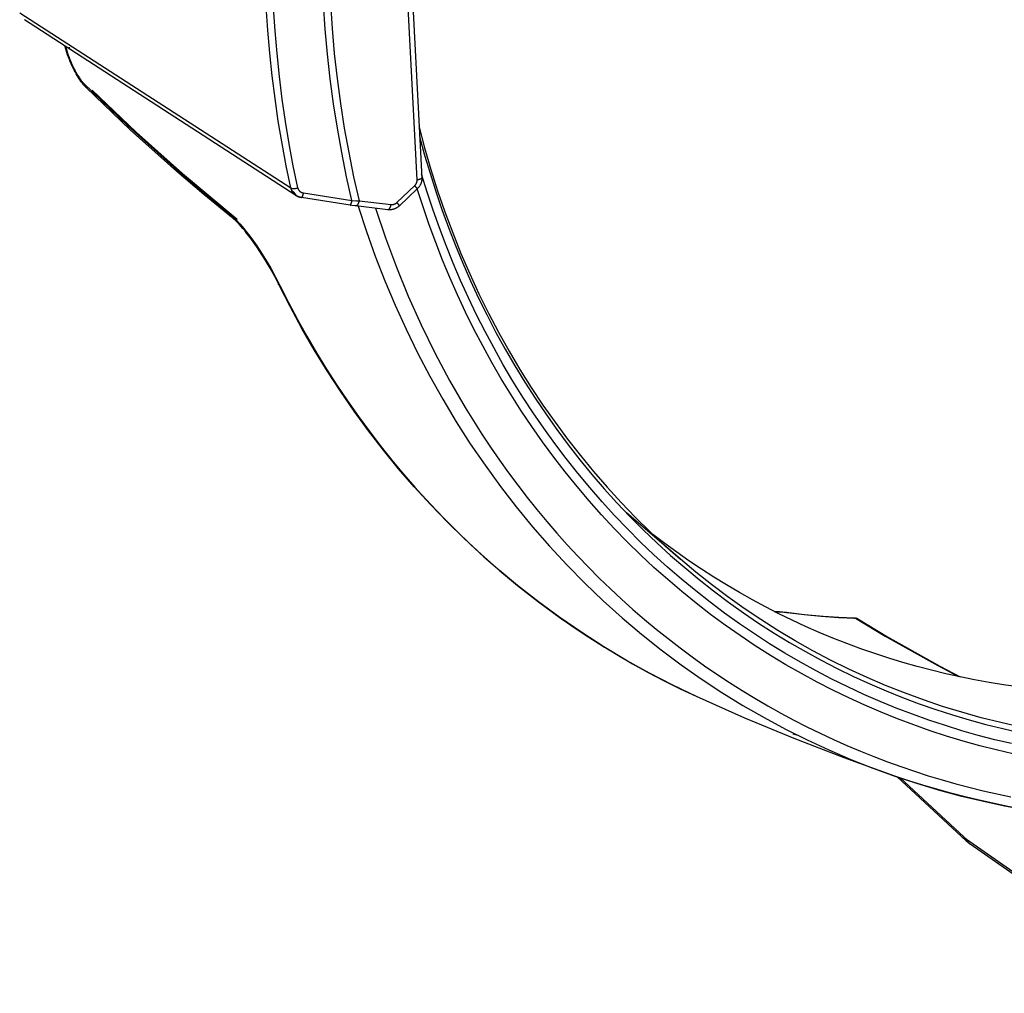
# Model space of a CAD drawing. Header units: millimetres. Extents: x -5878 to -4878, y 4408 to 5408.
# Tile 4 of 119: x -5675 to -5561, y 4587 to 4700. Entities that reach past the tile are written whole.
import ezdxf

# ---------------------------------------------------------------- set-up
doc = ezdxf.new("R2010")
doc.units = ezdxf.units.MM
doc.layers.add('SHOW Mini_Safetyfree Holder', color=7, linetype='Continuous', true_color=0x000000)

msp = doc.modelspace()

# ---------------------------------------------------------------- linework, layer by layer
at = {"layer": 'SHOW Mini_Safetyfree Holder', "color": 18, "lineweight": -3, "true_color": 0x000000}
for points in [[(-5636.275, 4678.902), (-5636.898, 4681.658), (-5637.461, 4684.443), (-5637.964, 4687.255), (-5638.406, 4690.091), (-5638.785, 4692.95), (-5639.103, 4695.828), (-5639.357, 4698.725), (-5639.548, 4701.638), (-5639.675, 4704.563), (-5639.737, 4707.499), (-5639.736, 4710.444), (-5639.671, 4713.395), (-5639.541, 4716.349), (-5639.348, 4719.304), (-5639.091, 4722.258), (-5638.771, 4725.208)], [(-5637.957, 4725.421), (-5638.285, 4722.455), (-5638.548, 4719.485), (-5638.747, 4716.514), (-5638.881, 4713.544), (-5638.95, 4710.577), (-5638.954, 4707.616), (-5638.892, 4704.663), (-5638.765, 4701.722), (-5638.574, 4698.794), (-5638.318, 4695.881), (-5637.998, 4692.987), (-5637.614, 4690.113), (-5637.167, 4687.263), (-5636.659, 4684.437), (-5636.088, 4681.639), (-5635.458, 4678.87)], [(-5630.468, 4725.082), (-5628.21, 4681.52)], [(-5628.754, 4681.281), (-5631.021, 4724.881)], [(-5643.355, 4680.357), (-5643.881, 4682.906), (-5644.358, 4685.476), (-5644.786, 4688.067), (-5645.165, 4690.677), (-5645.493, 4693.304), (-5645.771, 4695.947), (-5645.998, 4698.604), (-5646.174, 4701.274), (-5646.298, 4703.954), (-5646.371, 4706.643), (-5646.391, 4709.34), (-5646.361, 4712.042), (-5646.278, 4714.749), (-5646.144, 4717.457), (-5645.958, 4720.166), (-5645.721, 4722.874)], [(-5642.533, 4680.354), (-5643.056, 4682.893), (-5643.531, 4685.454), (-5643.957, 4688.035), (-5644.333, 4690.635), (-5644.66, 4693.252), (-5644.936, 4695.884), (-5645.161, 4698.531), (-5645.336, 4701.19), (-5645.459, 4703.86), (-5645.531, 4706.539), (-5645.551, 4709.225), (-5645.52, 4711.917), (-5645.437, 4714.613), (-5645.303, 4717.311), (-5645.118, 4720.009), (-5644.881, 4722.706)], [(-5674.664, 4700.592), (-5643.355, 4680.357)], [(-5642.751, 4679.488), (-5674.111, 4699.802)], [(-5669.301, 4696.291), (-5669.446, 4696.78)], [(-5669.401, 4696.751), (-5669.24, 4696.21)], [(-5669.378, 4696.736), (-5669.217, 4696.195)], [(-5668.958, 4696.629), (-5668.891, 4696.421)], [(-5669.301, 4696.291), (-5669.3, 4696.288), (-5669.299, 4696.285), (-5669.298, 4696.282), (-5669.297, 4696.28), (-5669.296, 4696.277), (-5669.294, 4696.274), (-5669.293, 4696.271), (-5669.292, 4696.269), (-5669.29, 4696.266), (-5669.289, 4696.263), (-5669.287, 4696.261), (-5669.286, 4696.258), (-5669.284, 4696.255), (-5669.282, 4696.253), (-5669.28, 4696.25), (-5669.279, 4696.248), (-5669.277, 4696.245), (-5669.275, 4696.243), (-5669.273, 4696.24), (-5669.27, 4696.238), (-5669.268, 4696.235), (-5669.266, 4696.233), (-5669.264, 4696.231), (-5669.261, 4696.228), (-5669.259, 4696.226), (-5669.256, 4696.224), (-5669.251, 4696.219), (-5669.246, 4696.215), (-5669.24, 4696.21)], [(-5666.982, 4691.952), (-5667.058, 4692.029), (-5667.131, 4692.107), (-5667.204, 4692.188), (-5667.275, 4692.272), (-5667.346, 4692.358), (-5667.416, 4692.447), (-5667.555, 4692.633), (-5667.675, 4692.804), (-5667.794, 4692.982), (-5667.912, 4693.168), (-5668.028, 4693.361), (-5668.144, 4693.562), (-5668.257, 4693.769), (-5668.368, 4693.982), (-5668.477, 4694.199), (-5668.594, 4694.444), (-5668.706, 4694.693), (-5668.815, 4694.945), (-5668.919, 4695.199), (-5669.024, 4695.473), (-5669.123, 4695.746), (-5669.215, 4696.019), (-5669.301, 4696.291)], [(-5669.24, 4696.21), (-5669.235, 4696.206), (-5669.229, 4696.203), (-5669.223, 4696.199), (-5669.217, 4696.195)], [(-5669.217, 4696.195), (-5669.138, 4695.942), (-5669.053, 4695.693), (-5668.965, 4695.447), (-5668.871, 4695.206), (-5668.774, 4694.967), (-5668.674, 4694.734), (-5668.572, 4694.509), (-5668.47, 4694.294), (-5668.369, 4694.091), (-5668.269, 4693.899), (-5668.169, 4693.717), (-5668.07, 4693.544), (-5667.97, 4693.379), (-5667.87, 4693.22), (-5667.769, 4693.068), (-5667.667, 4692.922), (-5667.563, 4692.782), (-5667.511, 4692.715), (-5667.458, 4692.65), (-5667.405, 4692.588), (-5667.352, 4692.528), (-5667.299, 4692.471), (-5667.246, 4692.417)], [(-5666.983, 4691.953), (-5667.006, 4691.977), (-5667.029, 4692.002), (-5667.05, 4692.027), (-5667.071, 4692.053), (-5667.091, 4692.08), (-5667.11, 4692.108), (-5667.128, 4692.136), (-5667.145, 4692.165), (-5667.161, 4692.195), (-5667.176, 4692.225), (-5667.191, 4692.256), (-5667.204, 4692.287), (-5667.216, 4692.319), (-5667.227, 4692.351), (-5667.237, 4692.384), (-5667.246, 4692.417)], [(-5667.246, 4692.417), (-5662.179, 4687.553), (-5656.808, 4682.733), (-5650.503, 4677.449)], [(-5650.187, 4676.98), (-5653.398, 4679.616), (-5656.51, 4682.264), (-5661.898, 4687.086), (-5666.982, 4691.952)], [(-5666.295, 4691.651), (-5661.22, 4686.811), (-5655.842, 4682.014), (-5649.528, 4676.756)], [(-5628.557, 4687.527), (-5627.891, 4684.999), (-5627.166, 4682.498), (-5626.383, 4680.024), (-5625.541, 4677.581), (-5624.642, 4675.168), (-5623.686, 4672.786), (-5622.673, 4670.438), (-5621.604, 4668.124), (-5620.497, 4665.878), (-5619.339, 4663.672), (-5618.131, 4661.507), (-5616.875, 4659.384), (-5615.571, 4657.304), (-5614.22, 4655.268), (-5612.822, 4653.275), (-5611.38, 4651.327), (-5609.893, 4649.425), (-5608.363, 4647.569), (-5606.79, 4645.76), (-5605.176, 4643.998), (-5603.521, 4642.285), (-5601.826, 4640.621), (-5600.092, 4639.006), (-5598.32, 4637.441)], [(-5628.457, 4686.287), (-5627.882, 4684.163), (-5627.261, 4682.049), (-5626.596, 4679.944), (-5625.885, 4677.852), (-5625.129, 4675.773), (-5624.329, 4673.709), (-5623.483, 4671.661), (-5622.592, 4669.632), (-5621.657, 4667.623), (-5620.678, 4665.634), (-5619.654, 4663.669), (-5618.587, 4661.728), (-5617.477, 4659.813), (-5616.325, 4657.925), (-5615.131, 4656.066), (-5613.895, 4654.237), (-5612.619, 4652.44), (-5611.304, 4650.676), (-5609.95, 4648.946), (-5608.558, 4647.251), (-5607.129, 4645.593), (-5605.664, 4643.973), (-5604.165, 4642.392), (-5602.631, 4640.851), (-5601.066, 4639.351), (-5599.469, 4637.893), (-5597.842, 4636.477), (-5596.186, 4635.105), (-5594.503, 4633.777), (-5592.793, 4632.495), (-5591.059, 4631.257), (-5589.301, 4630.066), (-5587.522, 4628.921), (-5585.722, 4627.823), (-5583.902, 4626.773), (-5582.065, 4625.769), (-5580.212, 4624.814), (-5578.344, 4623.906), (-5576.462, 4623.046), (-5574.569, 4622.233), (-5572.665, 4621.469), (-5570.752, 4620.751), (-5568.831, 4620.082), (-5566.904, 4619.459), (-5564.972, 4618.883), (-5563.036, 4618.353), (-5561.098, 4617.87), (-5559.158, 4617.431)], [(-5560.096, 4616.14), (-5562.008, 4616.593), (-5563.918, 4617.09), (-5565.826, 4617.631), (-5567.729, 4618.217), (-5569.628, 4618.849), (-5571.519, 4619.525), (-5573.403, 4620.247), (-5575.277, 4621.015), (-5577.141, 4621.829), (-5578.994, 4622.689), (-5580.833, 4623.594), (-5582.657, 4624.546), (-5584.466, 4625.543), (-5586.257, 4626.586), (-5588.03, 4627.674), (-5589.783, 4628.807), (-5591.514, 4629.985), (-5593.223, 4631.207), (-5594.908, 4632.473), (-5596.568, 4633.782), (-5598.202, 4635.133), (-5599.808, 4636.527), (-5601.386, 4637.962), (-5602.933, 4639.437), (-5604.449, 4640.951), (-5605.933, 4642.504), (-5607.384, 4644.095), (-5608.8, 4645.722), (-5610.182, 4647.385), (-5611.527, 4649.082), (-5612.835, 4650.813), (-5614.105, 4652.575), (-5615.337, 4654.369), (-5616.529, 4656.192), (-5617.682, 4658.043), (-5618.794, 4659.921), (-5619.864, 4661.824), (-5620.894, 4663.752), (-5621.881, 4665.702), (-5622.825, 4667.673), (-5623.727, 4669.665), (-5624.586, 4671.674), (-5625.402, 4673.701), (-5626.175, 4675.742), (-5626.904, 4677.798), (-5627.59, 4679.866), (-5628.232, 4681.945)], [(-5629.025, 4680.629), (-5629.006, 4680.647), (-5628.987, 4680.667), (-5628.969, 4680.686), (-5628.952, 4680.706), (-5628.935, 4680.727), (-5628.919, 4680.748), (-5628.904, 4680.77), (-5628.889, 4680.793), (-5628.874, 4680.816), (-5628.86, 4680.841), (-5628.846, 4680.866), (-5628.833, 4680.892), (-5628.821, 4680.92), (-5628.815, 4680.934), (-5628.809, 4680.948), (-5628.804, 4680.962), (-5628.799, 4680.977), (-5628.794, 4680.992), (-5628.789, 4681.007), (-5628.784, 4681.022), (-5628.78, 4681.038), (-5628.776, 4681.054), (-5628.772, 4681.07), (-5628.769, 4681.086), (-5628.766, 4681.103), (-5628.763, 4681.12), (-5628.76, 4681.137), (-5628.758, 4681.154), (-5628.756, 4681.171), (-5628.755, 4681.189), (-5628.754, 4681.207), (-5628.753, 4681.225), (-5628.753, 4681.244), (-5628.754, 4681.262), (-5628.754, 4681.281)], [(-5628.21, 4681.52), (-5628.21, 4681.518), (-5628.21, 4681.516), (-5628.21, 4681.515), (-5628.21, 4681.513), (-5628.21, 4681.51), (-5628.211, 4681.508), (-5628.211, 4681.506), (-5628.212, 4681.504), (-5628.212, 4681.502), (-5628.213, 4681.5), (-5628.213, 4681.498), (-5628.214, 4681.496), (-5628.215, 4681.494), (-5628.216, 4681.492), (-5628.217, 4681.49), (-5628.218, 4681.488), (-5628.219, 4681.486), (-5628.22, 4681.484), (-5628.221, 4681.481), (-5628.222, 4681.479), (-5628.224, 4681.477), (-5628.225, 4681.475), (-5628.227, 4681.473), (-5628.228, 4681.471), (-5628.23, 4681.469), (-5628.232, 4681.467), (-5628.234, 4681.464), (-5628.236, 4681.462), (-5628.238, 4681.46), (-5628.24, 4681.458), (-5628.244, 4681.454), (-5628.249, 4681.449), (-5628.254, 4681.445), (-5628.259, 4681.44), (-5628.265, 4681.436), (-5628.271, 4681.432), (-5628.277, 4681.427), (-5628.284, 4681.423), (-5628.291, 4681.419), (-5628.298, 4681.414), (-5628.305, 4681.41), (-5628.313, 4681.406), (-5628.321, 4681.402), (-5628.338, 4681.393), (-5628.357, 4681.385), (-5628.376, 4681.377), (-5628.396, 4681.369), (-5628.418, 4681.361), (-5628.44, 4681.353), (-5628.463, 4681.346), (-5628.487, 4681.338), (-5628.537, 4681.325), (-5628.589, 4681.312), (-5628.643, 4681.3), (-5628.698, 4681.29), (-5628.754, 4681.281)], [(-5628.21, 4681.52), (-5628.209, 4681.484), (-5628.208, 4681.448), (-5628.208, 4681.412), (-5628.209, 4681.376), (-5628.211, 4681.34), (-5628.214, 4681.304), (-5628.218, 4681.268), (-5628.222, 4681.232), (-5628.227, 4681.2), (-5628.232, 4681.168), (-5628.238, 4681.136), (-5628.245, 4681.104), (-5628.252, 4681.072), (-5628.26, 4681.041), (-5628.269, 4681.009), (-5628.278, 4680.978), (-5628.287, 4680.95), (-5628.296, 4680.922), (-5628.306, 4680.894), (-5628.317, 4680.866), (-5628.328, 4680.839), (-5628.339, 4680.811), (-5628.351, 4680.784), (-5628.364, 4680.757), (-5628.388, 4680.708), (-5628.414, 4680.66), (-5628.441, 4680.613), (-5628.47, 4680.566), (-5628.498, 4680.524), (-5628.528, 4680.482), (-5628.558, 4680.441), (-5628.591, 4680.401), (-5628.624, 4680.363), (-5628.658, 4680.325), (-5628.694, 4680.288), (-5628.73, 4680.252)], [(-5643.355, 4680.357), (-5643.35, 4680.354), (-5643.344, 4680.35), (-5643.338, 4680.347), (-5643.331, 4680.344), (-5643.325, 4680.34), (-5643.318, 4680.337), (-5643.311, 4680.334), (-5643.303, 4680.331), (-5643.295, 4680.329), (-5643.287, 4680.326), (-5643.278, 4680.323), (-5643.269, 4680.321), (-5643.26, 4680.318), (-5643.251, 4680.316), (-5643.231, 4680.311), (-5643.21, 4680.308), (-5643.188, 4680.304), (-5643.164, 4680.301), (-5643.14, 4680.299), (-5643.114, 4680.297), (-5643.088, 4680.295), (-5643.061, 4680.294), (-5643.032, 4680.294), (-5643.003, 4680.294), (-5642.974, 4680.295), (-5642.913, 4680.298), (-5642.85, 4680.303), (-5642.786, 4680.31), (-5642.722, 4680.319), (-5642.658, 4680.329), (-5642.595, 4680.341), (-5642.533, 4680.354)], [(-5643.355, 4680.357), (-5643.348, 4680.327), (-5643.341, 4680.298), (-5643.333, 4680.269), (-5643.324, 4680.241), (-5643.315, 4680.213), (-5643.306, 4680.186), (-5643.296, 4680.159), (-5643.286, 4680.133), (-5643.276, 4680.108), (-5643.265, 4680.084), (-5643.254, 4680.059), (-5643.242, 4680.036), (-5643.23, 4680.013), (-5643.218, 4679.99), (-5643.206, 4679.968), (-5643.194, 4679.947), (-5643.181, 4679.925), (-5643.168, 4679.905), (-5643.154, 4679.884), (-5643.14, 4679.864), (-5643.126, 4679.844), (-5643.112, 4679.825), (-5643.083, 4679.787), (-5643.053, 4679.751), (-5643.021, 4679.716), (-5642.988, 4679.681), (-5642.954, 4679.648), (-5642.919, 4679.616), (-5642.882, 4679.584), (-5642.863, 4679.569), (-5642.843, 4679.554), (-5642.824, 4679.539), (-5642.803, 4679.524), (-5642.777, 4679.506), (-5642.751, 4679.488)], [(-5643.287, 4680.137), (-5643.052, 4679.895), (-5642.826, 4679.653), (-5642.605, 4679.404)], [(-5642.533, 4680.354), (-5642.529, 4680.339), (-5642.526, 4680.324), (-5642.522, 4680.31), (-5642.517, 4680.296), (-5642.513, 4680.282), (-5642.508, 4680.268), (-5642.503, 4680.255), (-5642.498, 4680.242), (-5642.493, 4680.229), (-5642.487, 4680.217), (-5642.482, 4680.205), (-5642.476, 4680.193), (-5642.47, 4680.181), (-5642.464, 4680.17), (-5642.457, 4680.159), (-5642.451, 4680.148), (-5642.444, 4680.137), (-5642.437, 4680.126), (-5642.431, 4680.116), (-5642.424, 4680.106), (-5642.416, 4680.096), (-5642.409, 4680.086), (-5642.394, 4680.067), (-5642.378, 4680.048), (-5642.362, 4680.03), (-5642.345, 4680.013), (-5642.327, 4679.996), (-5642.309, 4679.979), (-5642.29, 4679.963), (-5642.27, 4679.947), (-5642.249, 4679.932), (-5642.227, 4679.917), (-5642.216, 4679.909), (-5642.204, 4679.902), (-5642.192, 4679.895), (-5642.18, 4679.888), (-5642.168, 4679.881), (-5642.155, 4679.874), (-5642.142, 4679.867), (-5642.128, 4679.861), (-5642.114, 4679.854), (-5642.1, 4679.848), (-5642.085, 4679.842), (-5642.07, 4679.836), (-5642.055, 4679.83), (-5642.039, 4679.825), (-5642.022, 4679.82), (-5642.006, 4679.814), (-5641.988, 4679.81), (-5641.971, 4679.805), (-5641.952, 4679.801), (-5641.934, 4679.797), (-5641.915, 4679.793), (-5641.895, 4679.79)], [(-5641.895, 4679.79), (-5641.922, 4679.678), (-5641.95, 4679.571), (-5641.965, 4679.521), (-5641.98, 4679.473), (-5641.995, 4679.429), (-5642.01, 4679.389), (-5642.017, 4679.371), (-5642.024, 4679.354), (-5642.031, 4679.338), (-5642.038, 4679.323), (-5642.045, 4679.31), (-5642.052, 4679.297), (-5642.055, 4679.292), (-5642.058, 4679.286), (-5642.061, 4679.281), (-5642.064, 4679.277), (-5642.067, 4679.272), (-5642.07, 4679.268), (-5642.073, 4679.264), (-5642.075, 4679.263), (-5642.076, 4679.261), (-5642.077, 4679.259), (-5642.079, 4679.258), (-5642.08, 4679.256), (-5642.082, 4679.255), (-5642.083, 4679.254), (-5642.084, 4679.253), (-5642.086, 4679.252), (-5642.087, 4679.25), (-5642.088, 4679.25), (-5642.09, 4679.249), (-5642.09, 4679.248), (-5642.091, 4679.248), (-5642.091, 4679.247), (-5642.092, 4679.247), (-5642.093, 4679.247), (-5642.093, 4679.246), (-5642.094, 4679.246), (-5642.095, 4679.246), (-5642.095, 4679.246), (-5642.096, 4679.245), (-5642.096, 4679.245), (-5642.097, 4679.245), (-5642.098, 4679.245), (-5642.098, 4679.245), (-5642.099, 4679.244), (-5642.099, 4679.244), (-5642.1, 4679.244), (-5642.1, 4679.244), (-5642.101, 4679.244), (-5642.102, 4679.244), (-5642.102, 4679.244), (-5642.103, 4679.244), (-5642.103, 4679.244), (-5642.104, 4679.244), (-5642.104, 4679.244), (-5642.105, 4679.244), (-5642.105, 4679.244), (-5642.106, 4679.244)], [(-5641.895, 4679.79), (-5636.275, 4678.902)], [(-5631.093, 4678.668), (-5629.025, 4680.629)], [(-5628.73, 4680.252), (-5630.797, 4678.293)], [(-5628.73, 4680.252), (-5628.73, 4680.252), (-5628.73, 4680.253), (-5628.73, 4680.253), (-5628.729, 4680.253), (-5628.729, 4680.253), (-5628.729, 4680.253), (-5628.729, 4680.254), (-5628.729, 4680.254), (-5628.729, 4680.254), (-5628.729, 4680.254), (-5628.729, 4680.255), (-5628.729, 4680.255), (-5628.729, 4680.255), (-5628.728, 4680.256), (-5628.728, 4680.256), (-5628.728, 4680.256), (-5628.728, 4680.257), (-5628.728, 4680.257), (-5628.728, 4680.257), (-5628.728, 4680.258), (-5628.728, 4680.258), (-5628.728, 4680.259), (-5628.729, 4680.259), (-5628.729, 4680.26), (-5628.729, 4680.26), (-5628.729, 4680.26), (-5628.729, 4680.261), (-5628.729, 4680.261), (-5628.729, 4680.262), (-5628.729, 4680.263), (-5628.73, 4680.265), (-5628.73, 4680.266), (-5628.731, 4680.267), (-5628.731, 4680.268), (-5628.731, 4680.269), (-5628.732, 4680.271), (-5628.733, 4680.273), (-5628.735, 4680.276), (-5628.736, 4680.28), (-5628.738, 4680.283), (-5628.74, 4680.286), (-5628.745, 4680.294), (-5628.75, 4680.302), (-5628.756, 4680.311), (-5628.763, 4680.321), (-5628.778, 4680.343), (-5628.797, 4680.367), (-5628.842, 4680.423), (-5628.897, 4680.487), (-5629.025, 4680.629)], [(-5559.932, 4614.965), (-5561.847, 4615.409), (-5563.76, 4615.897), (-5565.67, 4616.429), (-5567.577, 4617.006), (-5569.479, 4617.627), (-5571.375, 4618.292), (-5573.263, 4619.004), (-5575.143, 4619.76), (-5577.012, 4620.562), (-5578.87, 4621.41), (-5580.715, 4622.303), (-5582.546, 4623.242), (-5584.362, 4624.226), (-5586.161, 4625.256), (-5587.943, 4626.331), (-5589.704, 4627.45), (-5591.445, 4628.615), (-5593.165, 4629.823), (-5594.861, 4631.075), (-5596.532, 4632.37), (-5598.178, 4633.707), (-5599.797, 4635.086), (-5601.387, 4636.507), (-5602.949, 4637.968), (-5604.479, 4639.468), (-5605.979, 4641.008), (-5607.446, 4642.585), (-5608.879, 4644.198), (-5610.277, 4645.848), (-5611.64, 4647.532), (-5612.967, 4649.25), (-5614.257, 4651), (-5615.508, 4652.782), (-5616.721, 4654.593), (-5617.895, 4656.433), (-5619.028, 4658.3), (-5620.121, 4660.194), (-5621.173, 4662.112), (-5622.183, 4664.053), (-5623.151, 4666.016), (-5624.077, 4667.999), (-5624.961, 4670.002), (-5625.801, 4672.022), (-5626.599, 4674.058), (-5627.354, 4676.109), (-5628.066, 4678.173), (-5628.734, 4680.248)], [(-5642.106, 4679.244), (-5642.141, 4679.25), (-5642.177, 4679.257), (-5642.212, 4679.264), (-5642.247, 4679.272), (-5642.282, 4679.281), (-5642.317, 4679.291), (-5642.351, 4679.301), (-5642.385, 4679.312), (-5642.415, 4679.323), (-5642.444, 4679.333), (-5642.473, 4679.345), (-5642.502, 4679.357), (-5642.531, 4679.369), (-5642.559, 4679.382), (-5642.587, 4679.396), (-5642.615, 4679.41), (-5642.65, 4679.428), (-5642.684, 4679.447), (-5642.718, 4679.468), (-5642.751, 4679.488)], [(-5642.751, 4679.488), (-5642.72, 4679.469), (-5642.688, 4679.45), (-5642.655, 4679.432), (-5642.621, 4679.414), (-5642.596, 4679.401), (-5642.57, 4679.389), (-5642.543, 4679.377), (-5642.516, 4679.365), (-5642.488, 4679.353), (-5642.459, 4679.342), (-5642.429, 4679.332), (-5642.399, 4679.321), (-5642.367, 4679.312), (-5642.335, 4679.302), (-5642.302, 4679.294), (-5642.268, 4679.285), (-5642.233, 4679.278), (-5642.197, 4679.271), (-5642.161, 4679.264), (-5642.123, 4679.259)], [(-5642.106, 4679.244), (-5642.106, 4679.244), (-5642.106, 4679.244), (-5642.107, 4679.244), (-5642.107, 4679.244), (-5642.107, 4679.244), (-5642.108, 4679.244), (-5642.108, 4679.244), (-5642.108, 4679.245), (-5642.109, 4679.245), (-5642.109, 4679.245), (-5642.109, 4679.245), (-5642.109, 4679.245), (-5642.11, 4679.245), (-5642.11, 4679.245), (-5642.11, 4679.245), (-5642.111, 4679.246), (-5642.111, 4679.246), (-5642.112, 4679.246), (-5642.112, 4679.246), (-5642.113, 4679.247), (-5642.114, 4679.247), (-5642.114, 4679.248), (-5642.115, 4679.248), (-5642.115, 4679.249), (-5642.116, 4679.249), (-5642.116, 4679.249), (-5642.117, 4679.25), (-5642.117, 4679.251), (-5642.118, 4679.251), (-5642.118, 4679.252), (-5642.119, 4679.252), (-5642.119, 4679.253), (-5642.12, 4679.254), (-5642.12, 4679.254), (-5642.121, 4679.255), (-5642.121, 4679.256), (-5642.122, 4679.257), (-5642.122, 4679.257), (-5642.123, 4679.259)], [(-5636.49, 4678.361), (-5642.106, 4679.244)], [(-5636.49, 4678.361), (-5636.489, 4678.361), (-5636.489, 4678.361), (-5636.488, 4678.36), (-5636.488, 4678.36), (-5636.487, 4678.36), (-5636.486, 4678.36), (-5636.486, 4678.36), (-5636.485, 4678.361), (-5636.485, 4678.361), (-5636.484, 4678.361), (-5636.483, 4678.361), (-5636.483, 4678.361), (-5636.482, 4678.361), (-5636.482, 4678.361), (-5636.481, 4678.361), (-5636.48, 4678.361), (-5636.48, 4678.362), (-5636.479, 4678.362), (-5636.479, 4678.362), (-5636.478, 4678.362), (-5636.477, 4678.363), (-5636.477, 4678.363), (-5636.476, 4678.363), (-5636.475, 4678.364), (-5636.475, 4678.364), (-5636.474, 4678.364), (-5636.473, 4678.365), (-5636.473, 4678.365), (-5636.471, 4678.366), (-5636.47, 4678.367), (-5636.469, 4678.368), (-5636.467, 4678.369), (-5636.466, 4678.37), (-5636.465, 4678.371), (-5636.463, 4678.373), (-5636.462, 4678.374), (-5636.46, 4678.376), (-5636.459, 4678.377), (-5636.457, 4678.379), (-5636.456, 4678.381), (-5636.453, 4678.384), (-5636.45, 4678.388), (-5636.447, 4678.393), (-5636.443, 4678.397), (-5636.44, 4678.402), (-5636.437, 4678.408), (-5636.434, 4678.413), (-5636.427, 4678.425), (-5636.42, 4678.439), (-5636.413, 4678.453), (-5636.406, 4678.469), (-5636.398, 4678.486), (-5636.391, 4678.504), (-5636.376, 4678.544), (-5636.361, 4678.588), (-5636.346, 4678.635), (-5636.331, 4678.685), (-5636.302, 4678.791), (-5636.275, 4678.902)], [(-5636.275, 4678.902), (-5635.747, 4678.876), (-5635.458, 4678.87)], [(-5635.458, 4678.87), (-5635.472, 4678.809), (-5635.488, 4678.748), (-5635.497, 4678.718), (-5635.506, 4678.688), (-5635.516, 4678.659), (-5635.526, 4678.63), (-5635.537, 4678.601), (-5635.548, 4678.574), (-5635.559, 4678.547), (-5635.571, 4678.521), (-5635.583, 4678.496), (-5635.596, 4678.472), (-5635.609, 4678.449), (-5635.622, 4678.427), (-5635.635, 4678.406), (-5635.641, 4678.397), (-5635.648, 4678.387), (-5635.655, 4678.378), (-5635.662, 4678.369), (-5635.668, 4678.361), (-5635.675, 4678.353), (-5635.682, 4678.345), (-5635.689, 4678.338), (-5635.695, 4678.331), (-5635.702, 4678.325), (-5635.709, 4678.318), (-5635.716, 4678.313), (-5635.722, 4678.307), (-5635.729, 4678.302), (-5635.732, 4678.3), (-5635.736, 4678.297), (-5635.739, 4678.295), (-5635.742, 4678.293), (-5635.746, 4678.291), (-5635.749, 4678.289), (-5635.752, 4678.287), (-5635.756, 4678.286), (-5635.759, 4678.284), (-5635.762, 4678.282), (-5635.765, 4678.281), (-5635.769, 4678.28), (-5635.772, 4678.278), (-5635.775, 4678.277), (-5635.778, 4678.276), (-5635.781, 4678.275), (-5635.784, 4678.274), (-5635.788, 4678.273), (-5635.791, 4678.272), (-5635.794, 4678.272), (-5635.797, 4678.271), (-5635.8, 4678.271), (-5635.803, 4678.27), (-5635.806, 4678.27), (-5635.809, 4678.27), (-5635.812, 4678.269), (-5635.815, 4678.269), (-5635.818, 4678.269), (-5635.821, 4678.269), (-5635.824, 4678.27), (-5635.827, 4678.27), (-5635.83, 4678.27)], [(-5635.458, 4678.87), (-5631.756, 4678.436)], [(-5632.13, 4677.839), (-5632.127, 4677.838), (-5632.124, 4677.838), (-5632.121, 4677.838), (-5632.118, 4677.838), (-5632.115, 4677.838), (-5632.112, 4677.838), (-5632.109, 4677.838), (-5632.106, 4677.838), (-5632.103, 4677.839), (-5632.1, 4677.839), (-5632.097, 4677.84), (-5632.094, 4677.84), (-5632.09, 4677.841), (-5632.087, 4677.842), (-5632.084, 4677.842), (-5632.081, 4677.843), (-5632.078, 4677.844), (-5632.075, 4677.846), (-5632.071, 4677.847), (-5632.068, 4677.848), (-5632.065, 4677.849), (-5632.062, 4677.851), (-5632.058, 4677.852), (-5632.055, 4677.854), (-5632.052, 4677.856), (-5632.048, 4677.858), (-5632.045, 4677.86), (-5632.042, 4677.862), (-5632.038, 4677.864), (-5632.035, 4677.866), (-5632.032, 4677.868), (-5632.028, 4677.871), (-5632.022, 4677.876), (-5632.015, 4677.881), (-5632.008, 4677.887), (-5632.001, 4677.893), (-5631.995, 4677.899), (-5631.988, 4677.906), (-5631.981, 4677.914), (-5631.974, 4677.921), (-5631.967, 4677.929), (-5631.96, 4677.938), (-5631.954, 4677.946), (-5631.947, 4677.955), (-5631.94, 4677.965), (-5631.934, 4677.974), (-5631.927, 4677.984), (-5631.92, 4677.995), (-5631.907, 4678.016), (-5631.894, 4678.039), (-5631.882, 4678.063), (-5631.87, 4678.088), (-5631.858, 4678.114), (-5631.846, 4678.141), (-5631.835, 4678.169), (-5631.825, 4678.197), (-5631.814, 4678.226), (-5631.805, 4678.255), (-5631.795, 4678.285), (-5631.786, 4678.315), (-5631.77, 4678.376), (-5631.756, 4678.436)], [(-5631.756, 4678.436), (-5631.735, 4678.434), (-5631.713, 4678.433), (-5631.691, 4678.432), (-5631.669, 4678.431), (-5631.647, 4678.432), (-5631.625, 4678.433), (-5631.603, 4678.434), (-5631.58, 4678.437), (-5631.558, 4678.44), (-5631.535, 4678.443), (-5631.511, 4678.448), (-5631.488, 4678.453), (-5631.464, 4678.459), (-5631.441, 4678.466), (-5631.417, 4678.473), (-5631.392, 4678.482), (-5631.368, 4678.491), (-5631.344, 4678.501), (-5631.319, 4678.513), (-5631.294, 4678.525), (-5631.269, 4678.539), (-5631.244, 4678.553), (-5631.219, 4678.569), (-5631.194, 4678.586), (-5631.181, 4678.595), (-5631.168, 4678.605), (-5631.156, 4678.614), (-5631.143, 4678.624), (-5631.131, 4678.635), (-5631.118, 4678.646), (-5631.106, 4678.657), (-5631.093, 4678.668)], [(-5630.797, 4678.293), (-5630.797, 4678.293), (-5630.796, 4678.294), (-5630.796, 4678.294), (-5630.796, 4678.294), (-5630.796, 4678.294), (-5630.796, 4678.294), (-5630.796, 4678.295), (-5630.796, 4678.295), (-5630.795, 4678.295), (-5630.795, 4678.295), (-5630.795, 4678.296), (-5630.795, 4678.296), (-5630.795, 4678.296), (-5630.795, 4678.297), (-5630.795, 4678.297), (-5630.795, 4678.297), (-5630.795, 4678.298), (-5630.795, 4678.298), (-5630.795, 4678.298), (-5630.795, 4678.299), (-5630.795, 4678.299), (-5630.795, 4678.3), (-5630.795, 4678.3), (-5630.795, 4678.3), (-5630.795, 4678.301), (-5630.795, 4678.301), (-5630.796, 4678.302), (-5630.796, 4678.303), (-5630.796, 4678.304), (-5630.797, 4678.305), (-5630.797, 4678.306), (-5630.797, 4678.308), (-5630.798, 4678.309), (-5630.799, 4678.311), (-5630.8, 4678.314), (-5630.802, 4678.317), (-5630.803, 4678.32), (-5630.805, 4678.323), (-5630.807, 4678.327), (-5630.812, 4678.334), (-5630.817, 4678.343), (-5630.823, 4678.352), (-5630.83, 4678.361), (-5630.846, 4678.383), (-5630.865, 4678.407), (-5630.91, 4678.463), (-5630.965, 4678.527), (-5631.093, 4678.668)], [(-5650.503, 4677.449), (-5650.374, 4677.343), (-5650.245, 4677.232), (-5650.117, 4677.117), (-5649.989, 4676.998), (-5649.735, 4676.748), (-5649.484, 4676.487), (-5649.237, 4676.217), (-5648.995, 4675.94), (-5648.757, 4675.657), (-5648.526, 4675.371), (-5648.081, 4674.794), (-5647.662, 4674.22), (-5647.272, 4673.659), (-5646.91, 4673.114), (-5646.259, 4672.079), (-5645.669, 4671.075), (-5645.105, 4670.049), (-5644.617, 4669.093)], [(-5650.187, 4676.98), (-5650.2, 4676.991), (-5650.214, 4677.002), (-5650.227, 4677.014), (-5650.24, 4677.026), (-5650.253, 4677.038), (-5650.265, 4677.05), (-5650.277, 4677.063), (-5650.29, 4677.076), (-5650.301, 4677.089), (-5650.313, 4677.103), (-5650.324, 4677.116), (-5650.336, 4677.13), (-5650.347, 4677.144), (-5650.357, 4677.159), (-5650.368, 4677.173), (-5650.378, 4677.188), (-5650.388, 4677.203), (-5650.397, 4677.218), (-5650.407, 4677.234), (-5650.416, 4677.249), (-5650.425, 4677.265), (-5650.433, 4677.281), (-5650.441, 4677.297), (-5650.449, 4677.313), (-5650.457, 4677.33), (-5650.465, 4677.346), (-5650.472, 4677.363), (-5650.479, 4677.38), (-5650.492, 4677.415), (-5650.503, 4677.449)], [(-5635.83, 4678.27), (-5636.281, 4678.329), (-5636.49, 4678.361)], [(-5635.83, 4678.27), (-5635.833, 4678.27), (-5635.836, 4678.271), (-5635.84, 4678.272), (-5635.843, 4678.272), (-5635.846, 4678.273), (-5635.849, 4678.274), (-5635.853, 4678.275), (-5635.856, 4678.276), (-5635.859, 4678.278), (-5635.862, 4678.279), (-5635.865, 4678.281), (-5635.869, 4678.282), (-5635.872, 4678.284), (-5635.875, 4678.286), (-5635.878, 4678.288), (-5635.881, 4678.29)], [(-5632.13, 4677.839), (-5635.83, 4678.27)], [(-5635.554, 4678.238), (-5634.606, 4675.335), (-5633.579, 4672.459), (-5632.473, 4669.612), (-5631.29, 4666.798), (-5630.029, 4664.02), (-5628.692, 4661.282), (-5627.28, 4658.587), (-5625.793, 4655.938), (-5624.234, 4653.339), (-5622.604, 4650.793), (-5620.904, 4648.301), (-5619.137, 4645.868), (-5617.304, 4643.496), (-5615.408, 4641.188), (-5613.451, 4638.945), (-5611.436, 4636.771), (-5609.365, 4634.666), (-5607.24, 4632.634), (-5605.065, 4630.676), (-5602.843, 4628.793), (-5600.575, 4626.987), (-5598.266, 4625.258), (-5595.918, 4623.609), (-5593.535, 4622.039), (-5591.118, 4620.55), (-5588.673, 4619.141), (-5586.201, 4617.813), (-5583.705, 4616.567), (-5581.19, 4615.401), (-5578.657, 4614.315), (-5576.11, 4613.31), (-5573.552, 4612.384)], [(-5633.54, 4678.003), (-5632.398, 4674.582), (-5631.143, 4671.194), (-5629.774, 4667.845), (-5628.294, 4664.542), (-5626.702, 4661.29), (-5625, 4658.095), (-5623.19, 4654.964), (-5622.245, 4653.423), (-5621.274, 4651.901), (-5620.276, 4650.397), (-5619.253, 4648.913), (-5618.205, 4647.448), (-5617.132, 4646.004), (-5616.034, 4644.581), (-5614.913, 4643.18), (-5613.767, 4641.801), (-5612.599, 4640.446), (-5611.408, 4639.113), (-5610.194, 4637.805), (-5608.96, 4636.522), (-5607.704, 4635.264), (-5606.427, 4634.031), (-5605.131, 4632.824), (-5603.815, 4631.644), (-5602.48, 4630.491), (-5601.128, 4629.365), (-5599.757, 4628.267), (-5598.37, 4627.196), (-5596.967, 4626.154), (-5595.548, 4625.14), (-5594.114, 4624.156), (-5592.665, 4623.2), (-5591.203, 4622.273), (-5589.729, 4621.376), (-5588.242, 4620.509), (-5586.743, 4619.671), (-5585.234, 4618.863), (-5583.714, 4618.085), (-5582.185, 4617.338), (-5580.648, 4616.62), (-5579.102, 4615.932), (-5577.549, 4615.274), (-5575.989, 4614.646), (-5574.423, 4614.048), (-5572.852, 4613.48), (-5571.276, 4612.941), (-5569.696, 4612.432), (-5568.113, 4611.953), (-5566.527, 4611.503), (-5563.35, 4610.69), (-5560.17, 4609.991)], [(-5630.797, 4678.293), (-5630.82, 4678.272), (-5630.843, 4678.251), (-5630.866, 4678.231), (-5630.89, 4678.211), (-5630.915, 4678.191), (-5630.939, 4678.172), (-5630.964, 4678.153), (-5630.99, 4678.135), (-5631.037, 4678.103), (-5631.086, 4678.072), (-5631.135, 4678.043), (-5631.185, 4678.016), (-5631.233, 4677.992), (-5631.282, 4677.97), (-5631.331, 4677.949), (-5631.38, 4677.93), (-5631.428, 4677.913), (-5631.475, 4677.898), (-5631.524, 4677.884), (-5631.572, 4677.872), (-5631.619, 4677.862), (-5631.666, 4677.853), (-5631.713, 4677.845), (-5631.761, 4677.839), (-5631.807, 4677.834), (-5631.853, 4677.831), (-5631.899, 4677.829), (-5631.946, 4677.828), (-5631.992, 4677.829), (-5632.038, 4677.831), (-5632.084, 4677.834), (-5632.13, 4677.839)], [(-5650.184, 4676.977), (-5650.187, 4676.98)], [(-5644.742, 4669.206), (-5645.204, 4670.11), (-5645.742, 4671.087), (-5646.305, 4672.043), (-5646.925, 4673.028), (-5647.28, 4673.559), (-5647.638, 4674.073), (-5648.044, 4674.628), (-5648.447, 4675.148), (-5648.672, 4675.424), (-5648.893, 4675.686), (-5649.11, 4675.934), (-5649.322, 4676.165), (-5649.554, 4676.404), (-5649.778, 4676.622), (-5649.885, 4676.721), (-5649.989, 4676.814), (-5650.089, 4676.899), (-5650.184, 4676.977)], [(-5644.742, 4669.206), (-5644.744, 4669.21), (-5644.746, 4669.215), (-5644.748, 4669.219), (-5644.749, 4669.223), (-5644.751, 4669.227), (-5644.752, 4669.231), (-5644.754, 4669.236), (-5644.755, 4669.24), (-5644.756, 4669.244), (-5644.757, 4669.248), (-5644.758, 4669.251), (-5644.759, 4669.255), (-5644.759, 4669.259), (-5644.76, 4669.263), (-5644.761, 4669.267), (-5644.761, 4669.271), (-5644.762, 4669.278), (-5644.763, 4669.286), (-5644.763, 4669.294), (-5644.763, 4669.303), (-5644.763, 4669.311), (-5644.763, 4669.319), (-5644.762, 4669.328), (-5644.761, 4669.336), (-5644.76, 4669.345), (-5644.759, 4669.354), (-5644.757, 4669.363), (-5644.755, 4669.372)], [(-5644.678, 4669.13), (-5644.683, 4669.134), (-5644.688, 4669.138), (-5644.693, 4669.142), (-5644.698, 4669.147), (-5644.703, 4669.151), (-5644.707, 4669.156), (-5644.711, 4669.161), (-5644.715, 4669.165), (-5644.719, 4669.17), (-5644.723, 4669.175), (-5644.727, 4669.18), (-5644.73, 4669.185), (-5644.733, 4669.19), (-5644.736, 4669.196), (-5644.739, 4669.201), (-5644.742, 4669.206)], [(-5617.162, 4634.428), (-5619.264, 4636.176), (-5621.321, 4637.986), (-5623.331, 4639.854), (-5625.294, 4641.782), (-5627.208, 4643.768), (-5629.073, 4645.812), (-5630.887, 4647.911), (-5632.649, 4650.067), (-5634.358, 4652.277), (-5636.012, 4654.541), (-5637.612, 4656.858), (-5639.155, 4659.227), (-5640.64, 4661.647), (-5642.067, 4664.117), (-5643.434, 4666.636), (-5644.741, 4669.203)], [(-5644.617, 4669.093), (-5644.625, 4669.097), (-5644.633, 4669.101), (-5644.642, 4669.105), (-5644.649, 4669.11), (-5644.657, 4669.115), (-5644.664, 4669.119), (-5644.671, 4669.124), (-5644.678, 4669.13)], [(-5644.678, 4669.13), (-5643.383, 4666.584), (-5642.025, 4664.079), (-5640.603, 4661.616), (-5639.12, 4659.198), (-5637.577, 4656.828), (-5635.976, 4654.507), (-5634.318, 4652.237), (-5632.604, 4650.022), (-5630.838, 4647.861), (-5629.021, 4645.759), (-5627.154, 4643.715), (-5625.241, 4641.731), (-5623.283, 4639.809), (-5621.282, 4637.951), (-5619.241, 4636.157), (-5617.162, 4634.428)], [(-5644.617, 4669.093), (-5643.617, 4667.114), (-5642.578, 4665.156), (-5641.5, 4663.222), (-5640.382, 4661.312), (-5639.227, 4659.428), (-5638.033, 4657.57), (-5636.802, 4655.74), (-5635.535, 4653.939), (-5634.232, 4652.168), (-5632.894, 4650.429), (-5631.522, 4648.721), (-5630.116, 4647.046), (-5628.678, 4645.405), (-5627.208, 4643.8), (-5625.707, 4642.229), (-5624.176, 4640.696), (-5622.617, 4639.2), (-5621.03, 4637.742), (-5619.416, 4636.322), (-5617.777, 4634.942), (-5616.113, 4633.602), (-5614.426, 4632.302), (-5612.716, 4631.043), (-5610.986, 4629.826), (-5609.235, 4628.65), (-5607.466, 4627.516), (-5605.679, 4626.424), (-5603.876, 4625.375), (-5602.057, 4624.368), (-5600.225, 4623.404), (-5598.379, 4622.482), (-5596.522, 4621.604)], [(-5598.341, 4637.46), (-5604.579, 4642.821)], [(-5559.333, 4622.698), (-5561.007, 4622.937), (-5562.678, 4623.207), (-5564.347, 4623.51), (-5566.013, 4623.846), (-5567.673, 4624.213), (-5569.329, 4624.614), (-5570.979, 4625.046), (-5572.622, 4625.512), (-5574.257, 4626.01), (-5575.884, 4626.54), (-5577.502, 4627.103), (-5579.11, 4627.698), (-5580.707, 4628.326), (-5582.293, 4628.985), (-5583.866, 4629.676), (-5585.426, 4630.398), (-5586.972, 4631.152), (-5588.503, 4631.936), (-5590.02, 4632.752), (-5591.52, 4633.597), (-5593.003, 4634.472), (-5594.469, 4635.376), (-5595.917, 4636.31), (-5597.346, 4637.272), (-5598.756, 4638.262), (-5600.145, 4639.279), (-5601.514, 4640.323)], [(-5598.318, 4637.439), (-5598.32, 4637.441)], [(-5559.061, 4618.051), (-5561.33, 4618.56), (-5563.587, 4619.128), (-5565.83, 4619.756), (-5568.057, 4620.443), (-5570.267, 4621.19), (-5572.456, 4621.995), (-5574.624, 4622.858), (-5576.768, 4623.779), (-5578.887, 4624.757), (-5580.979, 4625.79), (-5583.042, 4626.879), (-5585.074, 4628.022), (-5587.075, 4629.218), (-5589.041, 4630.466), (-5590.973, 4631.765), (-5592.867, 4633.113), (-5594.724, 4634.509), (-5596.541, 4635.952), (-5598.318, 4637.439)], [(-5596.487, 4621.587), (-5599.212, 4622.892), (-5601.901, 4624.283), (-5604.551, 4625.76), (-5607.162, 4627.323), (-5609.73, 4628.972), (-5612.254, 4630.706), (-5614.732, 4632.525), (-5617.162, 4634.428)], [(-5617.145, 4634.415), (-5614.718, 4632.514), (-5612.234, 4630.693), (-5609.699, 4628.953), (-5607.114, 4627.297)], [(-5587.508, 4631.422), (-5587.274, 4631.418), (-5587.079, 4631.409), (-5586.875, 4631.396), (-5586.489, 4631.362), (-5586.119, 4631.319)], [(-5587.401, 4631.368), (-5587.277, 4631.371), (-5587.198, 4631.372), (-5587.034, 4631.369), (-5586.865, 4631.361), (-5586.694, 4631.35), (-5586.352, 4631.32), (-5586.017, 4631.281)], [(-5586.119, 4631.319), (-5586.112, 4631.318), (-5586.106, 4631.317), (-5586.099, 4631.316), (-5586.093, 4631.314), (-5586.086, 4631.312), (-5586.08, 4631.31), (-5586.073, 4631.308), (-5586.067, 4631.306), (-5586.06, 4631.304), (-5586.054, 4631.301), (-5586.048, 4631.298), (-5586.042, 4631.295), (-5586.036, 4631.292), (-5586.029, 4631.289), (-5586.023, 4631.285), (-5586.017, 4631.281)], [(-5586.119, 4631.319), (-5583.987, 4631.077), (-5581.847, 4630.883), (-5580.032, 4630.755), (-5578.218, 4630.661)], [(-5586.017, 4631.281), (-5584.043, 4631.056), (-5582.065, 4630.871), (-5580.083, 4630.726), (-5578.098, 4630.622)], [(-5578.334, 4630.633), (-5578.327, 4630.636), (-5578.32, 4630.64), (-5578.314, 4630.643), (-5578.307, 4630.646), (-5578.3, 4630.648), (-5578.292, 4630.651), (-5578.285, 4630.653), (-5578.278, 4630.655), (-5578.271, 4630.657), (-5578.265, 4630.658), (-5578.258, 4630.659), (-5578.251, 4630.66), (-5578.244, 4630.661), (-5578.238, 4630.661), (-5578.231, 4630.662), (-5578.224, 4630.662)], [(-5578.218, 4630.662), (-5578.212, 4630.661), (-5578.206, 4630.661), (-5578.199, 4630.66), (-5578.193, 4630.659), (-5578.188, 4630.658), (-5578.182, 4630.657), (-5578.176, 4630.655), (-5578.17, 4630.654), (-5578.165, 4630.652), (-5578.159, 4630.651), (-5578.153, 4630.649), (-5578.147, 4630.646), (-5578.141, 4630.644), (-5578.135, 4630.641), (-5578.129, 4630.639), (-5578.123, 4630.636), (-5578.117, 4630.633), (-5578.111, 4630.629), (-5578.105, 4630.626), (-5578.098, 4630.622)], [(-5577.839, 4630.545), (-5577.853, 4630.553), (-5577.868, 4630.561), (-5577.883, 4630.569), (-5577.899, 4630.576), (-5577.914, 4630.583), (-5577.93, 4630.589), (-5577.946, 4630.595), (-5577.963, 4630.6), (-5577.979, 4630.604), (-5577.996, 4630.608), (-5578.013, 4630.612), (-5578.03, 4630.615), (-5578.047, 4630.618), (-5578.064, 4630.62), (-5578.081, 4630.621), (-5578.098, 4630.622)], [(-5578.098, 4630.622), (-5574.67, 4628.57), (-5568.6, 4625.155), (-5566.213, 4623.888)], [(-5577.839, 4630.545), (-5574.416, 4628.497), (-5568.359, 4625.091), (-5566.015, 4623.846)], [(-5577.654, 4630.351), (-5577.663, 4630.366), (-5577.672, 4630.381), (-5577.682, 4630.396), (-5577.692, 4630.41), (-5577.702, 4630.423), (-5577.713, 4630.436), (-5577.724, 4630.449), (-5577.736, 4630.462), (-5577.748, 4630.474), (-5577.76, 4630.485), (-5577.773, 4630.496), (-5577.785, 4630.507), (-5577.798, 4630.517), (-5577.812, 4630.527), (-5577.825, 4630.536), (-5577.839, 4630.545)], [(-5573.552, 4612.384), (-5579.411, 4614.49), (-5585.189, 4616.728), (-5590.882, 4619.094), (-5596.487, 4621.587)], [(-5585.34, 4617.268), (-5584.786, 4617.095)], [(-5573.552, 4612.384), (-5573.546, 4612.382)], [(-5553.11, 4607.73), (-5554.964, 4607.964), (-5556.814, 4608.233), (-5558.661, 4608.538), (-5560.502, 4608.879), (-5563.809, 4609.583), (-5565.452, 4609.978), (-5567.087, 4610.402), (-5568.715, 4610.854), (-5570.334, 4611.335), (-5571.944, 4611.844), (-5573.546, 4612.382)], [(-5573.546, 4612.382), (-5571.056, 4611.56), (-5568.543, 4610.806), (-5566.012, 4610.121), (-5563.464, 4609.506), (-5560.901, 4608.96), (-5558.325, 4608.484), (-5555.74, 4608.078), (-5553.147, 4607.742)], [(-5565.326, 4604.9), (-5573.3, 4612.298)], [(-5572.947, 4612.178), (-5565.589, 4605.355)], [(-5565.589, 4605.355), (-5565.535, 4605.306), (-5565.482, 4605.259), (-5565.43, 4605.216), (-5565.379, 4605.176), (-5565.33, 4605.139), (-5565.282, 4605.104)], [(-5565.589, 4605.355), (-5565.58, 4605.322), (-5565.57, 4605.289), (-5565.559, 4605.257), (-5565.553, 4605.241), (-5565.547, 4605.225), (-5565.541, 4605.21), (-5565.534, 4605.194), (-5565.527, 4605.179), (-5565.52, 4605.163), (-5565.512, 4605.148), (-5565.505, 4605.134), (-5565.497, 4605.119), (-5565.489, 4605.104), (-5565.48, 4605.09), (-5565.471, 4605.076), (-5565.462, 4605.062), (-5565.453, 4605.048), (-5565.444, 4605.035), (-5565.434, 4605.021), (-5565.424, 4605.008), (-5565.414, 4604.995), (-5565.404, 4604.983), (-5565.393, 4604.97), (-5565.382, 4604.958), (-5565.372, 4604.946), (-5565.36, 4604.934), (-5565.349, 4604.922), (-5565.337, 4604.911), (-5565.326, 4604.9)], [(-5564.874, 4604.532), (-5564.932, 4604.573), (-5565.026, 4604.645), (-5565.102, 4604.705), (-5565.177, 4604.767), (-5565.251, 4604.832), (-5565.326, 4604.9)], [(-5565.326, 4604.9), (-5565.313, 4604.889), (-5565.301, 4604.878), (-5565.288, 4604.867), (-5565.275, 4604.856), (-5565.261, 4604.846), (-5565.248, 4604.836), (-5565.234, 4604.826), (-5565.22, 4604.816), (-5565.206, 4604.807), (-5565.191, 4604.798), (-5565.177, 4604.789), (-5565.162, 4604.78), (-5565.147, 4604.772), (-5565.131, 4604.764), (-5565.116, 4604.756), (-5565.1, 4604.748)], [(-5565.282, 4605.104), (-5540.557, 4587.853)], [(-5565.282, 4605.104), (-5565.275, 4605.083), (-5565.268, 4605.061), (-5565.26, 4605.039), (-5565.252, 4605.018), (-5565.244, 4604.997), (-5565.235, 4604.976), (-5565.225, 4604.955), (-5565.216, 4604.935), (-5565.205, 4604.915), (-5565.195, 4604.894), (-5565.184, 4604.875), (-5565.173, 4604.855), (-5565.161, 4604.836), (-5565.149, 4604.817), (-5565.136, 4604.798), (-5565.123, 4604.78), (-5565.11, 4604.762), (-5565.096, 4604.744), (-5565.083, 4604.726), (-5565.068, 4604.709), (-5565.054, 4604.692), (-5565.039, 4604.676), (-5565.023, 4604.66), (-5565.008, 4604.644), (-5564.992, 4604.629), (-5564.976, 4604.614), (-5564.959, 4604.599), (-5564.943, 4604.585), (-5564.926, 4604.571), (-5564.909, 4604.558), (-5564.891, 4604.545), (-5564.874, 4604.532)], [(-5540.171, 4587.28), (-5564.874, 4604.532)]]:
    msp.add_lwpolyline(points, dxfattribs=at)

doc.saveas('drawing.dxf')
